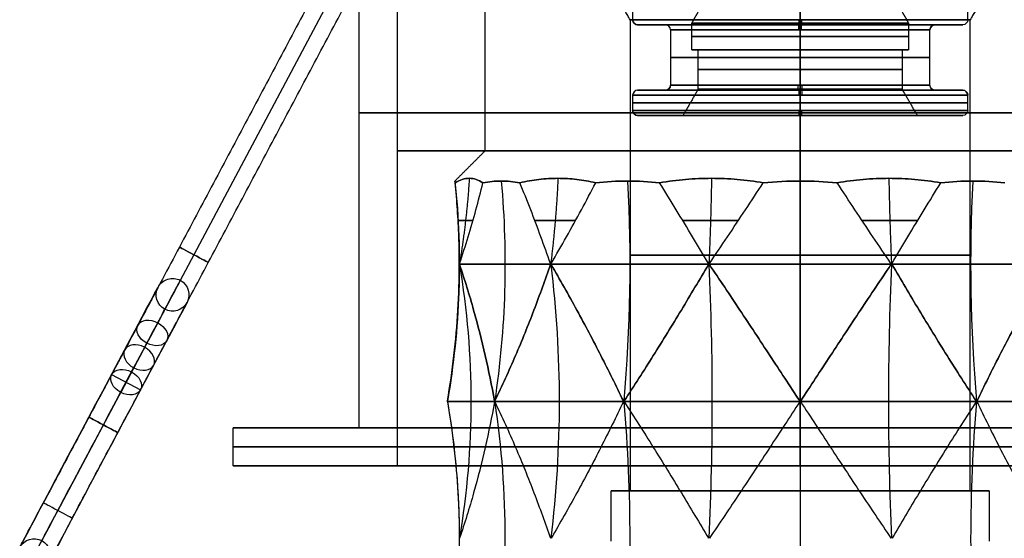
# Model space of a CAD drawing. Header units: centimetres. Extents: x -3.6 to 3.6, y -2.3 to 5.7.
# Tile 236 of 256: x -3.1 to 0.81, y -0.29 to 1.77. Entities that reach past the tile are written whole.
import ezdxf

# ---------------------------------------------------------------- set-up
doc = ezdxf.new("R2010")
doc.units = ezdxf.units.CM
doc.layers.add('Default', color=7, linetype='Continuous', true_color=0x000000)

# ---------------------------------------------------------------- blocks, each defined once
blk = doc.blocks.new('SALDATURA_D_ANGOLO_ID_1073015')
at = {"layer": 'Default'}
for p, q in [((0, 1.5, -17.5), (0, 26.5, -17.5)), ((0, 1.5, 17.5), (0, 26.5, 17.5)), ((0, 0, 16), (0, 25, 16)), ((0, 0, -16), (0, 25, -16)), ((0, 19, 6.65), (0, 17.7, 6.65)), ((0, 19, -6.65), (0, 17.7, -6.65)), ((0, 18, -4.05), (0, 17.567, -4.3)), ((0, 18, 4.05), (0, 17.567, 4.3)), ((-5.35, 17.5), (-6.45, 17.5)), ((0, 17.567, -4.3), (0, 16.5, -4.3)), ((0, 17.567, 4.3), (0, 16.5, 4.3)), ((0, 17.5, 6.45), (0, 17.5, 5.35)), ((0, 17.5, -5.35), (0, 17.5, -6.45)), ((0, 17.3, 5.15), (0, 15.1, 5.15)), ((0, 17.3, -5.15), (0, 15.1, -5.15)), ((6.45, 17.5), (5.35, 17.5)), ((-4.05, 16.5), (-4.3, 16.5)), ((0, 14.939, -4.05), (0, 16.5, -4.05)), ((0, 14.939, 4.05), (0, 16.5, 4.05)), ((0, 16.5, 4.3), (0, 16.5, 4.05)), ((0, 16.5, -4.05), (0, 16.5, -4.3)), ((4.3, 16.5), (4.05, 16.5)), ((-5.35, 14.9), (-6.45, 14.9)), ((0, 14.939, 4.05), (0, 13.9, 4.65)), ((0, 14.939, -4.05), (0, 13.9, -4.65)), ((0, 14.9, 6.45), (0, 14.9, 5.35)), ((0, 14.9, -5.35), (0, 14.9, -6.45)), ((6.45, 14.9), (5.35, 14.9)), ((0, 14.7, 6.65), (0, 14.1, 6.65)), ((0, 14.7, -6.65), (0, 14.1, -6.65)), ((-4.65, 13.9), (-6.45, 13.9)), ((0, 13.9, 6.45), (0, 13.9, 4.65)), ((0, 13.9, -4.65), (0, 13.9, -6.45)), ((6.45, 13.9), (4.65, 13.9)), ((-22.5, 1.5), (-17.5, 1.5)), ((0, 1.5, -22.5), (0, 0, -22.5)), ((0, 1.5, 22.5), (0, 0, 22.5)), ((0, 1.5, -22.5), (0, 1.5, -17.5)), ((0, 1.5, 17.5), (0, 1.5, 22.5)), ((-22.5, 0), (-16, 0)), ((0, 0, 22.5), (0, 0, 16)), ((0, 0, -16), (0, 0, -22.5))]:
    blk.add_line(p, q, dxfattribs=at)
at = {"layer": 'Default', "extrusion": (0, 0, -1)}
for centre, start, end in [((6.45, 17.7), 270, 0), ((-6.45, 17.7), 180, 270), ((5.35, 15.1), 180, 270), ((-5.35, 15.1), 270, 0), ((6.45, 14.1), 270, 0), ((-6.45, 14.1), 180, 270)]:
    blk.add_arc(centre, 0.2, start, end, dxfattribs=at)
at = {"layer": 'Default', "extrusion": (0, -1, 0)}
for centre, radius, start, end in [((0, 0, -17.7), 6.65, 180, 0), ((0, 0, -17.7), 6.65, 0, 180), ((0, 0, -17.5), 6.45, 180, 0), ((0, 0, -17.5), 6.45, 0, 180), ((0, 0, -17.3), 5.15, 0, 180), ((0, 0, -17.3), 5.15, 180, 0), ((0, 0, -17.033), 4.3, 180, 0), ((0, 0, -17.033), 4.3, 0, 180), ((0, 0, -16.5), 4.3, 180, 0), ((0, 0, -16.5), 4.3, 0, 180), ((0, 0, -16.5), 4.05, 180, 0), ((0, 0, -16.5), 4.05, 0, 180), ((0, 0, -16.2), 5.15, 0, 180), ((0, 0, -16.2), 5.15, 180, 0), ((0, 0, -14.9), 6.45, 0, 180), ((0, 0, -14.9), 6.45, 180, 0), ((0, 0, -14.9), 6.45, 0, 180), ((0, 0, -14.9), 6.45, 180, 0), ((0, 0, -14.7), 6.65, 0, 180), ((0, 0, -14.7), 6.65, 180, 0), ((0, 0, -14.4), 6.65, 0, 180), ((0, 0, -14.4), 6.65, 180, 0), ((0, 0, -14.1), 6.65, 180, 0), ((0, 0, -14.1), 6.65, 0, 180), ((0, 0, -13.9), 6.45, 180, 0), ((0, 0, -13.9), 6.45, 0, 180), ((0, 0, -1.5), 22.5, 180, 0), ((0, 0, -1.5), 22.5, 0, 180), ((0, 0, -0.75), 22.5, 180, 0), ((0, 0, -0.75), 22.5, 0, 180), ((0, 0), 16, 0, 180), ((0, 0), 16, 180, 0)]:
    blk.add_arc(centre, radius, start, end, dxfattribs=at)
at = {"layer": 'Default', "extrusion": (0.008423, 0, 0.999965)}
for centre in [(-6.45, 17.7), (-6.45, 14.1)]:
    blk.add_arc(centre, 0.2, 180, 270, dxfattribs=at)
at = {"layer": 'Default', "extrusion": (-0.999965, 0, 0.008423)}
for centre in [(-17.7, -6.45), (-14.1, -6.45)]:
    blk.add_arc(centre, 0.2, 270, 0, dxfattribs=at)
at = {"layer": 'Default', "extrusion": (0.999965, 0, -0.008423)}
for centre in [(17.7, 6.45), (14.1, 6.45)]:
    blk.add_arc(centre, 0.2, 90, 180, dxfattribs=at)
at = {"layer": 'Default', "extrusion": (-0.008423, 0, -0.999965)}
for centre in [(-6.45, 17.7), (-6.45, 14.1)]:
    blk.add_arc(centre, 0.2, 180, 270, dxfattribs=at)
at = {"layer": 'Default'}
for centre, start, end in [((-5.35, 17.3), 0, 90), ((5.35, 17.3), 90, 180), ((-6.45, 14.7), 90, 180), ((6.45, 14.7), 0, 90)]:
    blk.add_arc(centre, 0.2, start, end, dxfattribs=at)
at = {"layer": 'Default', "extrusion": (0, 1, 0)}
for centre, radius, start, end in [((0, 0, 17.5), 5.35, 0, 180), ((0, 0, 17.5), 5.35, 180, 0), ((0, 0, 17.567), 4.3, 180, 0), ((0, 0, 17.567), 4.3, 0, 180), ((0, 0, 15.72), 4.05, 180, 0), ((0, 0, 15.72), 4.05, 0, 180), ((0, 0, 14.9), 5.35, 180, 0), ((0, 0, 14.9), 5.35, 0, 180), ((0, 0, 15.1), 5.15, 180, 0), ((0, 0, 15.1), 5.15, 0, 180), ((0, 0, 14.939), 4.05, 180, 0), ((0, 0, 14.939), 4.05, 0, 180), ((0, 0, 14), 17.5, 180, 0), ((0, 0, 14), 17.5, 0, 180), ((0, 0, 13.9), 4.65, 0, 180), ((0, 0, 13.9), 4.65, 180, 0), ((0, 0, 12.5), 16, 0, 180), ((0, 0, 12.5), 16, 180, 0), ((0, 0, 1.5), 17.5, 180, 0), ((0, 0, 1.5), 17.5, 0, 180), ((0, 0), 22.5, 180, 0), ((0, 0), 22.5, 0, 180)]:
    blk.add_arc(centre, radius, start, end, dxfattribs=at)
at = {"layer": 'Default', "extrusion": (-0.010458, 0, 0.999945)}
blk.add_arc((-5.35, 17.3), 0.2, 0, 90, dxfattribs=at)
at = {"layer": 'Default', "extrusion": (0.999945, 0, 0.010458)}
blk.add_arc((17.3, 5.35), 0.2, 270, 0, dxfattribs=at)
at = {"layer": 'Default', "extrusion": (-0.999945, 0, -0.010458)}
blk.add_arc((-17.3, -5.35), 0.2, 90, 180, dxfattribs=at)
at = {"layer": 'Default', "extrusion": (0.010458, 0, -0.999945)}
blk.add_arc((-5.35, 17.3), 0.2, 0, 90, dxfattribs=at)
at = {"layer": 'Default', "extrusion": (0.00883, 0, 0.999961)}
blk.add_arc((-6.45, 14.7), 0.2, 90, 180, dxfattribs=at)
at = {"layer": 'Default', "extrusion": (-0.015451, 0, 0.999881)}
blk.add_arc((-5.35, 15.1), 0.2, 270, 0, dxfattribs=at)
at = {"layer": 'Default', "extrusion": (0.999881, 0, 0.015451)}
blk.add_arc((15.1, 5.35), 0.2, 180, 270, dxfattribs=at)
at = {"layer": 'Default', "extrusion": (-0.999961, 0, 0.00883)}
blk.add_arc((-14.7, -6.45), 0.2, 180, 270, dxfattribs=at)
at = {"layer": 'Default', "extrusion": (0.999961, 0, -0.00883)}
blk.add_arc((14.7, 6.45), 0.2, 360, 90, dxfattribs=at)
at = {"layer": 'Default', "extrusion": (-0.999881, 0, -0.015451)}
blk.add_arc((-15.1, -5.35), 0.2, 0, 90, dxfattribs=at)
at = {"layer": 'Default', "extrusion": (0.015451, 0, -0.999881)}
blk.add_arc((-5.35, 15.1), 0.2, 270, 0, dxfattribs=at)
at = {"layer": 'Default', "extrusion": (-0.00883, 0, -0.999961)}
blk.add_arc((-6.45, 14.7), 0.2, 90, 180, dxfattribs=at)
at = {"layer": 'Default'}
for points in [[(-17.5, 1.5), (-17.5, 14), (-17.5, 26.5)], [(-16, 25), (-16, 12.5), (-16, 0)], [(-6.65, 19), (-6.65, 18.35), (-6.65, 17.7)], [(6.65, 17.7), (6.65, 18.35), (6.65, 19)], [(-4.3, 17.567), (-4.175, 17.783), (-4.05, 18)], [(4.05, 18), (4.175, 17.783), (4.3, 17.567)], [(-5.15, 17.3), (-5.15, 16.2), (-5.15, 15.1)], [(-4.3, 16.5), (-4.3, 17.033), (-4.3, 17.567)], [(4.3, 17.567), (4.3, 17.033), (4.3, 16.5)], [(5.15, 15.1), (5.15, 16.2), (5.15, 17.3)], [(-4.05, 14.939), (-4.05, 15.72), (-4.05, 16.5)], [(4.05, 16.5), (4.05, 15.72), (4.05, 14.939)], [(-4.05, 14.939), (-4.35, 14.42), (-4.65, 13.9)], [(4.65, 13.9), (4.35, 14.42), (4.05, 14.939)], [(-6.65, 14.7), (-6.65, 14.4), (-6.65, 14.1)], [(6.65, 14.1), (6.65, 14.4), (6.65, 14.7)], [(-22.5, 0), (-22.5, 0.75), (-22.5, 1.5)]]:
    blk.add_open_spline(points, degree=2, dxfattribs=at)
blk = doc.blocks.new('Z1785-01IN21')
at = {"layer": 'Default'}
blk.add_blockref('SALDATURA_D_ANGOLO_ID_1073015', (0, 0), dxfattribs=at)
blk = doc.blocks.new('Z1785-02IN1234567891011')
at = {"layer": 'Default'}
for p, q in [((31.577, 1.7, -1.5), (31.577, 3, -1.5)), ((14.35, 2.35, 0.65), (37.35, 2.35, 0.65)), ((14.35, 2.35, -0.65), (37.35, 2.35, -0.65)), ((28.904, 2.35, -3.254), (31.117, 2.35, -1.04)), ((29.823, 2.35, -4.173), (32.036, 2.35, -1.96)), ((32.036, 2.35, -1.96), (31.117, 2.35, -1.04))]:
    blk.add_line(p, q, dxfattribs=at)
at = {"layer": 'Default', "extrusion": (1, 0, 0)}
for centre, start, end in [((2.35, 0, 25.85), 0, 180), ((2.35, 0, 25.85), 180, 0), ((2.35, -13.7, 33.5), 0, 180), ((2.35, -13.7, 33.5), 270, 0), ((2.35, 0, 37.35), 0, 90), ((2.35, -13.7, 33.5), 180, 270), ((2.35, 0, 37.35), 90, 180)]:
    blk.add_arc(centre, 0.65, start, end, dxfattribs=at)
at = {"layer": 'Default', "extrusion": (0, 0, -1)}
for centre, start, end in [((-27.65, 2.35, 7.85), 0, 90), ((-27.65, 2.35, 7.85), 90, 270), ((-39.35, 2.35, 4.925), 270, 90), ((-27.65, 2.35, 7.85), 270, 0)]:
    blk.add_arc(centre, 0.65, start, end, dxfattribs=at)
at = {"layer": 'Default', "extrusion": (0, 1, 0)}
for centre, radius, start, end in [((-33.5, -7.85, 3), 5.85, 180, 0), ((-33.5, -7.85, 3), 5.85, 0, 45), ((-33.5, -7.85, 3), 5.85, 0, 45), ((-33.5, -7.85, 3), 5.85, 180, 0), ((-37.35, -2, 3), 2, 90, 180), ((-33.5, -7.85, 2.35), 6.5, 0, 45), ((-33.5, -7.85, 2.35), 6.5, 180, 0), ((-33.5, -7.85, 2.35), 5.2, 0, 45), ((-33.5, -7.85, 2.35), 5.2, 180, 0), ((-37.35, -2, 2.35), 2.65, 90, 180), ((-37.35, -2, 2.35), 1.35, 90, 180), ((-33.5, -7.85, 1.7), 5.85, 180, 0), ((-33.5, -7.85, 1.7), 5.85, 0, 45)]:
    blk.add_arc(centre, radius, start, end, dxfattribs=at)
at = {"layer": 'Default', "extrusion": (-0.707107, 0, -0.707107)}
for centre, start, end in [((-2.35, -23.389, -18.137), 90, 180), ((-2.35, -23.389, -21.268), 0, 180), ((-2.35, -23.389, -21.268), 180, 0), ((-2.35, -23.389, -18.137), 0, 90)]:
    blk.add_arc(centre, 0.65, start, end, dxfattribs=at)
at = {"layer": 'Default', "extrusion": (-0.707107, -2.41553e-16, -0.707107)}
blk.add_arc((-2.35, -23.389, -18.137), 0.65, 180, 0, dxfattribs=at)
at = {"layer": 'Default', "extrusion": (0.707107, 0, 0.707107)}
for start, end in [(0, 180), (180, 0)]:
    blk.add_arc((2.35, -23.389, 19.702), 0.65, start, end, dxfattribs=at)
at = {"layer": 'Default', "extrusion": (-1, 0, 0)}
blk.add_arc((-2.35, 0, -37.35), 0.65, 180, 0, dxfattribs=at)
at = {"layer": 'Default', "extrusion": (0, -1, 0)}
for centre, radius, start, end in [((33.5, -7.85, -1.7), 5.85, 135, 180), ((33.5, -7.85, -1.7), 5.85, 180, 0), ((37.35, -2, -1.7), 2, 0, 90)]:
    blk.add_arc(centre, radius, start, end, dxfattribs=at)
at = {"layer": 'Default'}
for points in [[(37.35, 3), (25.85, 3), (14.35, 3)], [(31.577, 3, -1.5), (30.47, 3, -2.607), (29.363, 3, -3.713)], [(14.35, 1.7), (25.85, 1.7), (37.35, 1.7)], [(29.363, 1.7, -3.713), (30.47, 1.7, -2.607), (31.577, 1.7, -1.5)]]:
    blk.add_open_spline(points, degree=2, dxfattribs=at)
blk = doc.blocks.new('R1785_ASM23')
at = {"layer": 'Default'}
blk.add_blockref('Z1785-01IN21', (0, 0), dxfattribs=at)
at = {"layer": 'Default', "rotation": 241.9999999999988}
blk.add_blockref('Z1785-02IN1234567891011', (-14, 32.3, 7), dxfattribs=at)
blk = doc.blocks.new('1239X20')
at = {"layer": 'Default'}
for p, q in [((0, 44.8, -12.5), (0, 32.5, -12.5)), ((0, 44.8, 12.5), (0, 32.5, 12.5)), ((0, 37.701, 6.75), (0, 19, 6.75)), ((0, 37.701, -6.75), (0, 19, -6.75)), ((0, 32.5, 12.5), (0, 31.299, 13.701)), ((0, 32.5, -12.5), (0, 31.299, -13.701)), ((-13.528, 28, 3.603), (-13.528, 28, -3.603)), ((-9.914, 28, 9.885), (-13.518, 28, 3.643)), ((-13.518, 28, -3.643), (-9.914, 28, -9.885)), ((-3.643, 28, 13.518), (-9.885, 28, 9.914)), ((-9.885, 28, -9.914), (-3.643, 28, -13.518)), ((3.603, 28, 13.528), (-3.603, 28, 13.528)), ((-3.603, 28, -13.528), (3.603, 28, -13.528)), ((9.885, 28, 9.914), (3.643, 28, 13.518)), ((3.643, 28, -13.518), (9.885, 28, -9.914)), ((-14, 22.569), (-14, 22.531)), ((-14, 22.55, -0.021), (-12.135, 22.55, -6.982)), ((-12.135, 22.55, 6.982), (-14, 22.55, 0.021)), ((-12.114, 22.55, -7.018), (-7.018, 22.55, -12.114)), ((-7.018, 22.55, 12.114), (-12.114, 22.55, 7.018)), ((-6.982, 22.55, -12.135), (-0.021, 22.55, -14)), ((-0.021, 22.55, 14), (-6.982, 22.55, 12.135)), ((0.021, 22.55, -14), (6.982, 22.55, -12.135)), ((6.982, 22.55, 12.135), (0.021, 22.55, 14)), ((7.018, 22.55, -12.114), (12.114, 22.55, -7.018)), ((12.114, 22.55, 7.018), (7.018, 22.55, 12.114)), ((-6.75, 19), (-7.5, 19)), ((0, 19, 7.5), (0, 19, 6.75)), ((0, 19, -6.75), (0, 19, -7.5)), ((0, 19, -7.5), (0, 12.2, -7.5)), ((0, 19, 7.5), (0, 12.2, 7.5)), ((7.5, 19), (6.75, 19))]:
    blk.add_line(p, q, dxfattribs=at)
at = {"layer": 'Default', "extrusion": (0, 1, 0)}
for centre, start, end in [((0, 0, 37.701), 180, 0), ((0, 0, 37.701), 0, 180), ((0, 0, 19), 0, 180), ((0, 0, 19), 180, 0)]:
    blk.add_arc(centre, 6.75, start, end, dxfattribs=at)
at = {"layer": 'Default', "extrusion": (0, -1, 0)}
for centre, radius, start, end in [((0, 0, -32.5), 12.5, 0, 180), ((0, 0, -32.5), 12.5, 180, 0), ((0, 0, -28.35), 6.75, 0, 180), ((0, 0, -28.35), 6.75, 180, 0), ((0, 0, -22.55), 14, 179.9154, 180.0846), ((0, 0, -19), 7.5, 180, 0), ((0, 0, -19), 7.5, 0, 180)]:
    blk.add_arc(centre, radius, start, end, dxfattribs=at)
at = {"layer": 'Default', "extrusion": (0, 0, -1)}
for centre, start, end in [((45.028, 28), 173.9892, 189.9279), ((45.028, 17.1), 170.072, 189.928)]:
    blk.add_arc(centre, 31.5, start, end, dxfattribs=at)
at = {"layer": 'Default', "extrusion": (-0.5, 0, -0.866025)}
for centre, start in [((-28, 45.028), 263.9888), ((-17.1, 45.028, 0), 260.0721)]:
    blk.add_arc(centre, 31.5, start, 279.9279, dxfattribs=at)
at = {"layer": 'Default', "extrusion": (0.5, 0, -0.866025)}
for centre, start in [((28, -45.028), 83.9888), ((17.1, -45.028, 0), 80.0721)]:
    blk.add_arc(centre, 31.5, start, 99.9279, dxfattribs=at)
at = {"layer": 'Default', "extrusion": (-0.866025, 0, -0.5)}
for centre, start in [((-28, 45.028), 263.9888), ((-17.1, 45.028), 260.0721)]:
    blk.add_arc(centre, 31.5, start, 279.9279, dxfattribs=at)
at = {"layer": 'Default', "extrusion": (0.866025, 0, -0.5)}
for centre, start in [((28, -45.028), 83.9888), ((17.1, -45.028, 0), 80.0721)]:
    blk.add_arc(centre, 31.5, start, 99.9279, dxfattribs=at)
at = {"layer": 'Default', "extrusion": (-1, 0, 0)}
for centre, start in [((-28, 45.028), 263.9888), ((-17.1, 45.028, 0), 260.0721)]:
    blk.add_arc(centre, 31.5, start, 279.9279, dxfattribs=at)
at = {"layer": 'Default', "extrusion": (1, 0, 0)}
for centre, start in [((28, -45.028), 83.9888), ((17.1, -45.028, 0), 80.0721)]:
    blk.add_arc(centre, 31.5, start, 99.9279, dxfattribs=at)
at = {"layer": 'Default', "extrusion": (-0.866025, 0, 0.5)}
for centre, start in [((-28, 45.028), 263.9888), ((-17.1, 45.028, 0), 260.0721)]:
    blk.add_arc(centre, 31.5, start, 279.9279, dxfattribs=at)
at = {"layer": 'Default', "extrusion": (0.866025, 0, 0.5)}
for centre, start in [((28, -45.028), 83.9888), ((17.1, -45.028), 80.0721)]:
    blk.add_arc(centre, 31.5, start, 99.9279, dxfattribs=at)
at = {"layer": 'Default', "extrusion": (0.258819, 0, -0.965926)}
blk.add_arc((22.55, -45.028), 31.5, 80.0721, 99.9279, dxfattribs=at)
at = {"layer": 'Default', "extrusion": (-0.258819, 0, -0.965926)}
blk.add_arc((-22.55, 45.028), 31.5, 260.0721, 279.9279, dxfattribs=at)
at = {"layer": 'Default', "extrusion": (0.707107, 0, -0.707107)}
blk.add_arc((22.55, -45.028), 31.5, 80.0721, 99.9279, dxfattribs=at)
at = {"layer": 'Default', "extrusion": (-0.707107, 0, -0.707107)}
blk.add_arc((-22.55, 45.028), 31.5, 260.0721, 279.9279, dxfattribs=at)
at = {"layer": 'Default', "extrusion": (0.965926, 0, -0.258819)}
blk.add_arc((22.55, -45.028), 31.5, 80.0721, 99.9279, dxfattribs=at)
at = {"layer": 'Default', "extrusion": (-0.965926, 0, -0.258819)}
blk.add_arc((-22.55, 45.028), 31.5, 260.0721, 279.9279, dxfattribs=at)
at = {"layer": 'Default', "extrusion": (0.965926, 0, 0.258819)}
blk.add_arc((22.55, -45.028), 31.5, 80.0721, 99.9279, dxfattribs=at)
at = {"layer": 'Default', "extrusion": (-0.965926, 0, 0.258819)}
blk.add_arc((-22.55, 45.028), 31.5, 260.0721, 279.9279, dxfattribs=at)
at = {"layer": 'Default'}
for points, degree in [([(-12.5, 32.5), (-12.5, 38.65), (-12.5, 44.8)], 2), ([(-6.75, 37.701), (-7.125, 38.35), (-7.5, 39)], 2), ([(7.5, 39), (7.125, 38.35), (6.75, 37.701)], 2), ([(-6.75, 37.701), (-6.75, 28.35), (-6.75, 19)], 2), ([(6.75, 19), (6.75, 28.35), (6.75, 37.701)], 2), ([(-12.5, 32.5), (-13.101, 31.899), (-13.701, 31.299)], 2), ([(-13.694, 31.228, -1.466), (-13.697, 31.251, -1.221), (-13.7, 31.287, -0.732), (-13.701, 31.299, -0.244), (-13.701, 31.299)], 3), ([(-13.701, 31.299), (-13.701, 31.299, 0.244), (-13.7, 31.287, 0.732), (-13.697, 31.251, 1.221), (-13.694, 31.228, 1.466)], 3), ([(-13.694, 31.228, 1.466), (-13.598, 31.287, 1.809), (-13.408, 31.376, 2.495), (-13.131, 31.42, 3.518), (-12.859, 31.376, 4.543), (-12.681, 31.287, 5.232), (-12.592, 31.228, 5.578)], 3), ([(-12.592, 31.228, -5.578), (-12.68, 31.287, -5.232), (-12.859, 31.376, -4.543), (-13.131, 31.42, -3.519), (-13.408, 31.376, -2.496), (-13.598, 31.287, -1.809), (-13.694, 31.228, -1.466)], 3), ([(-12.592, 31.228, 5.578), (-12.352, 31.275, 6.004), (-11.867, 31.322, 6.853), (-11.375, 31.275, 7.696), (-11.127, 31.228, 8.116)], 3), ([(-11.127, 31.228, -8.116), (-11.375, 31.275, -7.696), (-11.867, 31.322, -6.853), (-12.352, 31.275, -6.004), (-12.592, 31.228, -5.578)], 3), ([(-11.127, 31.228, 8.116), (-10.872, 31.287, 8.365), (-10.366, 31.376, 8.862), (-9.613, 31.42, 9.611), (-8.865, 31.376, 10.363), (-8.366, 31.287, 10.871), (-8.116, 31.228, 11.127)], 3), ([(-8.116, 31.228, -11.127), (-8.366, 31.287, -10.871), (-8.865, 31.376, -10.364), (-9.613, 31.42, -9.611), (-10.366, 31.376, -8.863), (-10.872, 31.287, -8.365), (-11.127, 31.228, -8.116)], 3), ([(-8.116, 31.228, 11.127), (-7.697, 31.275, 11.374), (-6.854, 31.322, 11.867), (-6.005, 31.275, 12.352), (-5.578, 31.228, 12.592)], 3), ([(-5.578, 31.228, -12.592), (-6.004, 31.275, -12.352), (-6.854, 31.322, -11.867), (-7.697, 31.275, -11.375), (-8.116, 31.228, -11.127)], 3), ([(-5.578, 31.228, 12.592), (-5.234, 31.287, 12.68), (-4.546, 31.376, 12.858), (-3.522, 31.42, 13.13), (-2.497, 31.376, 13.407), (-1.81, 31.287, 13.598), (-1.466, 31.228, 13.694)], 3), ([(-1.466, 31.228, -13.694), (-1.81, 31.287, -13.598), (-2.497, 31.376, -13.407), (-3.522, 31.42, -13.13), (-4.546, 31.376, -12.858), (-5.233, 31.287, -12.68), (-5.578, 31.228, -12.592)], 3), ([(-1.466, 31.228, 13.694), (-0.977, 31.275, 13.699), (0, 31.322, 13.704), (0.977, 31.275, 13.699), (1.466, 31.228, 13.694)], 3), ([(1.466, 31.228, -13.694), (0.977, 31.275, -13.699), (0, 31.322, -13.704), (-0.977, 31.275, -13.699), (-1.466, 31.228, -13.694)], 3), ([(1.466, 31.228, 13.694), (1.81, 31.287, 13.598), (2.497, 31.376, 13.407), (3.522, 31.42, 13.13), (4.546, 31.376, 12.858), (5.233, 31.287, 12.68), (5.578, 31.228, 12.592)], 3), ([(5.578, 31.228, -12.592), (5.234, 31.287, -12.68), (4.546, 31.376, -12.858), (3.522, 31.42, -13.13), (2.497, 31.376, -13.407), (1.81, 31.287, -13.598), (1.466, 31.228, -13.694)], 3), ([(5.578, 31.228, 12.592), (6.004, 31.275, 12.352), (6.854, 31.322, 11.867), (7.697, 31.275, 11.375), (8.116, 31.228, 11.127)], 3), ([(8.116, 31.228, -11.127), (7.697, 31.275, -11.374), (6.854, 31.322, -11.867), (6.005, 31.275, -12.352), (5.578, 31.228, -12.592)], 3), ([(-13.528, 28.019, -3.603), (-13.529, 28.374, -3.363), (-13.541, 29.086, -2.884), (-13.596, 30.156, -2.171), (-13.657, 30.871, -1.7), (-13.694, 31.228, -1.466)], 3), ([(-13.528, 28.019, 3.603), (-13.529, 28.374, 3.363), (-13.541, 29.086, 2.884), (-13.596, 30.156, 2.171), (-13.657, 30.871, 1.7), (-13.694, 31.228, 1.466)], 3), ([(-13.518, 28.019, 3.643), (-13.397, 28.374, 3.852), (-13.169, 29.086, 4.273), (-12.86, 30.156, 4.918), (-12.678, 30.871, 5.356), (-12.592, 31.228, 5.578)], 3), ([(-13.518, 28.019, -3.643), (-13.397, 28.374, -3.852), (-13.169, 29.086, -4.273), (-12.86, 30.156, -4.918), (-12.678, 30.871, -5.356), (-12.592, 31.228, -5.578)], 3), ([(-9.914, 28.019, 9.885), (-10.035, 28.374, 9.676), (-10.285, 29.086, 9.268), (-10.689, 30.156, 8.678), (-10.977, 30.871, 8.301), (-11.127, 31.228, 8.116)], 3), ([(-9.914, 28.019, -9.885), (-10.035, 28.374, -9.676), (-10.285, 29.086, -9.268), (-10.689, 30.156, -8.678), (-10.977, 30.871, -8.301), (-11.127, 31.228, -8.116)], 3), ([(-9.885, 28.019, 9.914), (-9.676, 28.374, 10.035), (-9.268, 29.086, 10.285), (-8.678, 30.156, 10.689), (-8.301, 30.871, 10.977), (-8.116, 31.228, 11.127)], 3), ([(-9.885, 28.019, -9.914), (-9.676, 28.374, -10.035), (-9.268, 29.086, -10.285), (-8.678, 30.156, -10.689), (-8.301, 30.871, -10.977), (-8.116, 31.228, -11.127)], 3), ([(-3.643, 28.019, 13.518), (-3.852, 28.374, 13.397), (-4.273, 29.086, 13.169), (-4.918, 30.156, 12.86), (-5.356, 30.871, 12.678), (-5.578, 31.228, 12.592)], 3), ([(-3.643, 28.019, -13.518), (-3.852, 28.374, -13.397), (-4.273, 29.086, -13.169), (-4.918, 30.156, -12.86), (-5.356, 30.871, -12.678), (-5.578, 31.228, -12.592)], 3), ([(-3.603, 28.019, 13.528), (-3.363, 28.374, 13.529), (-2.884, 29.086, 13.541), (-2.171, 30.156, 13.596), (-1.7, 30.871, 13.657), (-1.466, 31.228, 13.694)], 3), ([(-3.603, 28.019, -13.528), (-3.363, 28.374, -13.529), (-2.884, 29.086, -13.541), (-2.171, 30.156, -13.596), (-1.7, 30.871, -13.657), (-1.466, 31.228, -13.694)], 3), ([(3.603, 28.019, 13.528), (3.363, 28.374, 13.529), (2.884, 29.086, 13.541), (2.171, 30.156, 13.596), (1.7, 30.871, 13.657), (1.466, 31.228, 13.694)], 3), ([(3.603, 28.019, -13.528), (3.363, 28.374, -13.529), (2.884, 29.086, -13.541), (2.171, 30.156, -13.596), (1.7, 30.871, -13.657), (1.466, 31.228, -13.694)], 3), ([(3.643, 28.019, 13.518), (3.852, 28.374, 13.397), (4.273, 29.086, 13.169), (4.918, 30.156, 12.86), (5.356, 30.871, 12.678), (5.578, 31.228, 12.592)], 3), ([(3.643, 28.019, -13.518), (3.852, 28.374, -13.397), (4.273, 29.086, -13.169), (4.918, 30.156, -12.86), (5.356, 30.871, -12.678), (5.578, 31.228, -12.592)], 3), ([(-12.983, 29.736, 4.665), (-13.28, 29.736, 3.558), (-13.576, 29.736, 2.451)], 2), ([(-13.576, 29.736, -2.451), (-13.28, 29.736, -3.558), (-12.983, 29.736, -4.665)], 2), ([(-8.911, 29.736, 10.532), (-9.721, 29.736, 9.721), (-10.532, 29.736, 8.911)], 2), ([(-10.532, 29.736, -8.911), (-9.721, 29.736, -9.721), (-8.911, 29.736, -10.532)], 2), ([(-2.451, 29.736, 13.576), (-3.558, 29.736, 13.28), (-4.665, 29.736, 12.983)], 2), ([(-4.665, 29.736, -12.983), (-3.558, 29.736, -13.28), (-2.451, 29.736, -13.576)], 2), ([(4.665, 29.736, 12.983), (3.558, 29.736, 13.28), (2.451, 29.736, 13.576)], 2), ([(2.451, 29.736, -13.576), (3.558, 29.736, -13.28), (4.665, 29.736, -12.983)], 2), ([(-14, 22.569, 0.021), (-13.895, 23.168, 0.413), (-13.721, 24.37, 1.2), (-13.564, 26.18, 2.392), (-13.529, 27.382, 3.197), (-13.528, 27.981, 3.603)], 3), ([(-13.528, 27.981, -3.603), (-13.529, 27.382, -3.197), (-13.564, 26.18, -2.392), (-13.721, 24.37, -1.2), (-13.895, 23.168, -0.413), (-14, 22.569, -0.021)], 3), ([(-13.518, 28.019, 3.643), (-13.519, 28.019, 3.637), (-13.523, 28.019, 3.623), (-13.527, 28.019, 3.61), (-13.528, 28.019, 3.603)], 3), ([(-13.528, 28.019, -3.603), (-13.527, 28.019, -3.61), (-13.523, 28.019, -3.623), (-13.519, 28.019, -3.637), (-13.518, 28.019, -3.643)], 3), ([(-13.528, 28.019, 3.603), (-13.528, 28.013, 3.604), (-13.528, 28, 3.604), (-13.528, 27.987, 3.604), (-13.528, 27.981, 3.603)], 3), ([(-13.528, 27.981, -3.603), (-13.528, 27.987, -3.604), (-13.528, 28, -3.604), (-13.528, 28.013, -3.604), (-13.528, 28.019, -3.603)], 3), ([(-13.528, 27.981, 3.603), (-13.527, 27.981, 3.61), (-13.523, 27.981, 3.623), (-13.519, 27.981, 3.637), (-13.518, 27.981, 3.643)], 3), ([(-13.518, 27.981, -3.643), (-13.519, 27.981, -3.637), (-13.523, 27.981, -3.623), (-13.527, 27.981, -3.61), (-13.528, 27.981, -3.603)], 3), ([(-13.523, 28.019, 3.623), (-13.523, 28, 3.623), (-13.523, 27.981, 3.623)], 2), ([(-13.523, 28.019, -3.623), (-13.523, 28, -3.623), (-13.523, 27.981, -3.623)], 2), ([(-13.518, 27.981, 3.643), (-13.518, 27.987, 3.643), (-13.518, 28, 3.643), (-13.518, 28.013, 3.643), (-13.518, 28.019, 3.643)], 3), ([(-13.518, 28.019, -3.643), (-13.518, 28.013, -3.643), (-13.518, 28, -3.643), (-13.518, 27.987, -3.643), (-13.518, 27.981, -3.643)], 3), ([(-13.518, 27.981, 3.643), (-13.315, 27.382, 3.995), (-12.942, 26.18, 4.71), (-12.482, 24.37, 5.821), (-12.24, 23.168, 6.59), (-12.135, 22.569, 6.982)], 3), ([(-12.135, 22.569, -6.982), (-12.24, 23.168, -6.59), (-12.482, 24.37, -5.821), (-12.942, 26.18, -4.71), (-13.315, 27.382, -3.995), (-13.518, 27.981, -3.643)], 3), ([(-12.114, 22.569, 7.018), (-11.827, 23.168, 7.305), (-11.282, 24.37, 7.899), (-10.55, 26.18, 8.854), (-10.117, 27.382, 9.533), (-9.914, 27.981, 9.885)], 3), ([(-9.914, 27.981, -9.885), (-10.117, 27.382, -9.533), (-10.55, 26.18, -8.854), (-11.282, 24.37, -7.899), (-11.827, 23.168, -7.305), (-12.114, 22.569, -7.018)], 3), ([(-9.885, 28.019, 9.914), (-9.89, 28.019, 9.909), (-9.9, 28.019, 9.899), (-9.909, 28.019, 9.89), (-9.914, 28.019, 9.885)], 3), ([(-9.914, 28.019, -9.885), (-9.909, 28.019, -9.89), (-9.9, 28.019, -9.899), (-9.89, 28.019, -9.909), (-9.885, 28.019, -9.914)], 3), ([(-9.914, 28.019, 9.885), (-9.914, 28.013, 9.885), (-9.914, 28, 9.885), (-9.914, 27.987, 9.885), (-9.914, 27.981, 9.885)], 3), ([(-9.914, 27.981, -9.885), (-9.914, 27.987, -9.885), (-9.914, 28, -9.885), (-9.914, 28.013, -9.885), (-9.914, 28.019, -9.885)], 3), ([(-9.914, 27.981, 9.885), (-9.909, 27.981, 9.89), (-9.9, 27.981, 9.9), (-9.89, 27.981, 9.909), (-9.885, 27.981, 9.914)], 3), ([(-9.885, 27.981, -9.914), (-9.89, 27.981, -9.909), (-9.9, 27.981, -9.899), (-9.909, 27.981, -9.89), (-9.914, 27.981, -9.885)], 3), ([(-9.9, 28.019, 9.899), (-9.9, 28, 9.899), (-9.9, 27.981, 9.899)], 2), ([(-9.9, 28.019, -9.9), (-9.9, 28, -9.9), (-9.9, 27.981, -9.9)], 2), ([(-9.885, 27.981, 9.914), (-9.885, 27.987, 9.914), (-9.885, 28, 9.914), (-9.885, 28.013, 9.914), (-9.885, 28.019, 9.914)], 3), ([(-9.885, 28.019, -9.914), (-9.885, 28.013, -9.914), (-9.885, 28, -9.914), (-9.885, 27.987, -9.914), (-9.885, 27.981, -9.914)], 3), ([(-9.885, 27.981, 9.914), (-9.533, 27.382, 10.117), (-8.854, 26.18, 10.55), (-7.899, 24.37, 11.282), (-7.305, 23.168, 11.827), (-7.018, 22.569, 12.114)], 3), ([(-7.018, 22.569, -12.114), (-7.305, 23.168, -11.827), (-7.899, 24.37, -11.282), (-8.854, 26.18, -10.55), (-9.533, 27.382, -10.117), (-9.885, 27.981, -9.914)], 3), ([(-6.982, 22.569, 12.135), (-6.59, 23.168, 12.24), (-5.821, 24.37, 12.482), (-4.71, 26.18, 12.942), (-3.995, 27.382, 13.315), (-3.643, 27.981, 13.518)], 3), ([(-3.643, 27.981, -13.518), (-3.995, 27.382, -13.315), (-4.71, 26.18, -12.942), (-5.821, 24.37, -12.482), (-6.59, 23.168, -12.24), (-6.982, 22.569, -12.135)], 3), ([(-3.603, 28.019, 13.528), (-3.61, 28.019, 13.527), (-3.623, 28.019, 13.523), (-3.637, 28.019, 13.519), (-3.643, 28.019, 13.518)], 3), ([(-3.643, 28.019, -13.518), (-3.637, 28.019, -13.519), (-3.623, 28.019, -13.523), (-3.61, 28.019, -13.527), (-3.603, 28.019, -13.528)], 3), ([(-3.643, 28.019, 13.518), (-3.643, 28.013, 13.518), (-3.643, 28, 13.518), (-3.643, 27.987, 13.518), (-3.643, 27.981, 13.518)], 3), ([(-3.643, 27.981, -13.518), (-3.643, 27.987, -13.518), (-3.643, 28, -13.518), (-3.643, 28.013, -13.518), (-3.643, 28.019, -13.518)], 3), ([(-3.643, 27.981, 13.518), (-3.637, 27.981, 13.519), (-3.623, 27.981, 13.523), (-3.61, 27.981, 13.527), (-3.603, 27.981, 13.528)], 3), ([(-3.603, 27.981, -13.528), (-3.61, 27.981, -13.527), (-3.623, 27.981, -13.523), (-3.637, 27.981, -13.519), (-3.643, 27.981, -13.518)], 3), ([(-3.623, 28.019, 13.523), (-3.623, 28, 13.523), (-3.623, 27.981, 13.523)], 2), ([(-3.623, 28.019, -13.523), (-3.623, 28, -13.523), (-3.623, 27.981, -13.523)], 2), ([(-3.603, 27.981, 13.528), (-3.604, 27.987, 13.528), (-3.604, 28, 13.528), (-3.604, 28.013, 13.528), (-3.603, 28.019, 13.528)], 3), ([(-3.603, 28.019, -13.528), (-3.604, 28.013, -13.528), (-3.604, 28, -13.528), (-3.604, 27.987, -13.528), (-3.603, 27.981, -13.528)], 3), ([(-3.603, 27.981, 13.528), (-3.197, 27.382, 13.529), (-2.392, 26.18, 13.564), (-1.2, 24.37, 13.721), (-0.413, 23.168, 13.895), (-0.021, 22.569, 14)], 3), ([(-0.021, 22.569, -14), (-0.413, 23.168, -13.895), (-1.2, 24.37, -13.721), (-2.392, 26.18, -13.564), (-3.197, 27.382, -13.529), (-3.603, 27.981, -13.528)], 3), ([(0.021, 22.569, 14), (0.413, 23.168, 13.895), (1.2, 24.37, 13.721), (2.392, 26.18, 13.564), (3.197, 27.382, 13.529), (3.603, 27.981, 13.528)], 3), ([(3.603, 27.981, -13.528), (3.197, 27.382, -13.529), (2.392, 26.18, -13.564), (1.2, 24.37, -13.721), (0.413, 23.168, -13.895), (0.021, 22.569, -14)], 3), ([(3.643, 28.019, 13.518), (3.637, 28.019, 13.519), (3.623, 28.019, 13.523), (3.61, 28.019, 13.527), (3.603, 28.019, 13.528)], 3), ([(3.603, 28.019, -13.528), (3.61, 28.019, -13.527), (3.623, 28.019, -13.523), (3.637, 28.019, -13.519), (3.643, 28.019, -13.518)], 3), ([(3.603, 28.019, 13.528), (3.604, 28.013, 13.528), (3.604, 28, 13.528), (3.604, 27.987, 13.528), (3.603, 27.981, 13.528)], 3), ([(3.603, 27.981, -13.528), (3.604, 27.987, -13.528), (3.604, 28, -13.528), (3.604, 28.013, -13.528), (3.603, 28.019, -13.528)], 3), ([(3.603, 27.981, 13.528), (3.61, 27.981, 13.527), (3.624, 27.981, 13.523), (3.637, 27.981, 13.519), (3.643, 27.981, 13.518)], 3), ([(3.643, 27.981, -13.518), (3.637, 27.981, -13.519), (3.623, 27.981, -13.523), (3.61, 27.981, -13.527), (3.603, 27.981, -13.528)], 3), ([(3.623, 28.019, 13.523), (3.623, 28, 13.523), (3.623, 27.981, 13.523)], 2), ([(3.623, 28.019, -13.523), (3.623, 28, -13.523), (3.623, 27.981, -13.523)], 2), ([(3.643, 27.981, 13.518), (3.643, 27.987, 13.518), (3.643, 28, 13.518), (3.643, 28.013, 13.518), (3.643, 28.019, 13.518)], 3), ([(3.643, 28.019, -13.518), (3.643, 28.013, -13.518), (3.643, 28, -13.518), (3.643, 27.987, -13.518), (3.643, 27.981, -13.518)], 3), ([(3.643, 27.981, 13.518), (3.995, 27.382, 13.315), (4.71, 26.18, 12.942), (5.821, 24.37, 12.482), (6.59, 23.168, 12.24), (6.982, 22.569, 12.135)], 3), ([(6.982, 22.569, -12.135), (6.59, 23.168, -12.24), (5.821, 24.37, -12.482), (4.71, 26.18, -12.942), (3.995, 27.382, -13.315), (3.643, 27.981, -13.518)], 3), ([(7.018, 22.569, 12.114), (7.305, 23.168, 11.827), (7.899, 24.37, 11.282), (8.854, 26.18, 10.55), (9.533, 27.382, 10.117), (9.885, 27.981, 9.914)], 3), ([(9.885, 27.981, -9.914), (9.533, 27.382, -10.117), (8.854, 26.18, -10.55), (7.899, 24.37, -11.282), (7.305, 23.168, -11.827), (7.018, 22.569, -12.114)], 3), ([(-14, 22.569, 0.021), (-14, 22.569, 0.014), (-14, 22.569, 0), (-14, 22.569, -0.014), (-14, 22.569, -0.021)], 3), ([(-14, 22.569, -0.021), (-14, 22.563, -0.021), (-14, 22.55, -0.021), (-14, 22.537, -0.021), (-14, 22.531, -0.021)], 3), ([(-14, 22.531, 0.021), (-14, 22.535, 0.021), (-14, 22.544, 0.021), (-14, 22.556, 0.021), (-14, 22.565, 0.021), (-14, 22.569, 0.021)], 3), ([(-14, 22.531, -0.021), (-14, 22.531, -0.017), (-14, 22.531, -0.01), (-14, 22.531, -0.003), (-14, 22.531)], 3), ([(-14, 22.531), (-14, 22.531, 0.003), (-14, 22.531, 0.01), (-14, 22.531, 0.017), (-14, 22.531, 0.021)], 3), ([(-14, 22.531, -0.021), (-13.895, 21.932, -0.413), (-13.721, 20.73, -1.2), (-13.564, 18.92, -2.392), (-13.529, 17.718, -3.197), (-13.528, 17.119, -3.603)], 3), ([(-14, 22.531, 0.021), (-13.895, 21.932, 0.413), (-13.721, 20.73, 1.2), (-13.564, 18.92, 2.392), (-13.529, 17.718, 3.197), (-13.528, 17.119, 3.603)], 3), ([(-12.135, 22.531, -6.982), (-12.24, 21.932, -6.59), (-12.482, 20.73, -5.821), (-12.942, 18.92, -4.71), (-13.315, 17.718, -3.995), (-13.518, 17.119, -3.643)], 3), ([(-12.135, 22.531, 6.982), (-12.24, 21.932, 6.59), (-12.482, 20.73, 5.821), (-12.942, 18.92, 4.71), (-13.315, 17.718, 3.995), (-13.518, 17.119, 3.643)], 3), ([(-12.114, 22.569, 7.018), (-12.117, 22.569, 7.012), (-12.124, 22.569, 7), (-12.131, 22.569, 6.988), (-12.135, 22.569, 6.982)], 3), ([(-12.135, 22.569, -6.982), (-12.131, 22.569, -6.988), (-12.124, 22.569, -7), (-12.117, 22.569, -7.012), (-12.114, 22.569, -7.018)], 3), ([(-12.135, 22.531, -6.982), (-12.135, 22.537, -6.982), (-12.135, 22.55, -6.982), (-12.135, 22.563, -6.982), (-12.135, 22.569, -6.982)], 3), ([(-12.135, 22.569, 6.982), (-12.135, 22.565, 6.982), (-12.135, 22.556, 6.982), (-12.135, 22.544, 6.982), (-12.135, 22.535, 6.982), (-12.135, 22.531, 6.982)], 3), ([(-12.135, 22.531, 6.982), (-12.131, 22.531, 6.988), (-12.124, 22.531, 7), (-12.117, 22.531, 7.012), (-12.114, 22.531, 7.018)], 3), ([(-12.114, 22.531, -7.018), (-12.117, 22.531, -7.012), (-12.124, 22.531, -7), (-12.131, 22.531, -6.988), (-12.135, 22.531, -6.982)], 3), ([(-12.124, 22.569, 7), (-12.124, 22.55, 7), (-12.124, 22.531, 7)], 2), ([(-12.124, 22.569, -7), (-12.124, 22.55, -7), (-12.124, 22.531, -7)], 2), ([(-12.114, 22.569, -7.018), (-12.114, 22.565, -7.018), (-12.114, 22.556, -7.018), (-12.114, 22.544, -7.018), (-12.114, 22.535, -7.018), (-12.114, 22.531, -7.018)], 3), ([(-12.114, 22.531, 7.018), (-12.114, 22.535, 7.018), (-12.114, 22.544, 7.018), (-12.114, 22.556, 7.018), (-12.114, 22.565, 7.018), (-12.114, 22.569, 7.018)], 3), ([(-12.114, 22.531, -7.018), (-11.827, 21.932, -7.305), (-11.282, 20.73, -7.899), (-10.55, 18.92, -8.854), (-10.117, 17.718, -9.533), (-9.914, 17.119, -9.885)], 3), ([(-12.114, 22.531, 7.018), (-11.827, 21.932, 7.305), (-11.282, 20.73, 7.899), (-10.55, 18.92, 8.854), (-10.117, 17.718, 9.533), (-9.914, 17.119, 9.885)], 3), ([(-7.018, 22.531, -12.114), (-7.305, 21.932, -11.827), (-7.899, 20.73, -11.282), (-8.854, 18.92, -10.55), (-9.533, 17.718, -10.117), (-9.885, 17.119, -9.914)], 3), ([(-7.018, 22.531, 12.114), (-7.305, 21.932, 11.827), (-7.899, 20.73, 11.282), (-8.854, 18.92, 10.55), (-9.533, 17.718, 10.117), (-9.885, 17.119, 9.914)], 3), ([(-6.982, 22.569, 12.135), (-6.988, 22.569, 12.131), (-7, 22.569, 12.124), (-7.012, 22.569, 12.117), (-7.018, 22.569, 12.114)], 3), ([(-7.018, 22.569, -12.114), (-7.012, 22.569, -12.117), (-7, 22.569, -12.124), (-6.988, 22.569, -12.131), (-6.982, 22.569, -12.135)], 3), ([(-7.018, 22.531, -12.114), (-7.018, 22.535, -12.114), (-7.018, 22.544, -12.114), (-7.018, 22.556, -12.114), (-7.018, 22.565, -12.114), (-7.018, 22.569, -12.114)], 3), ([(-7.018, 22.569, 12.114), (-7.018, 22.565, 12.114), (-7.018, 22.556, 12.114), (-7.018, 22.544, 12.114), (-7.018, 22.535, 12.114), (-7.018, 22.531, 12.114)], 3), ([(-7.018, 22.531, 12.114), (-7.012, 22.531, 12.117), (-7, 22.531, 12.124), (-6.988, 22.531, 12.131), (-6.982, 22.531, 12.135)], 3), ([(-6.982, 22.531, -12.135), (-6.988, 22.531, -12.131), (-7, 22.531, -12.124), (-7.012, 22.531, -12.117), (-7.018, 22.531, -12.114)], 3), ([(-7, 22.569, 12.124), (-7, 22.55, 12.124), (-7, 22.531, 12.124)], 2), ([(-7, 22.569, -12.124), (-7, 22.55, -12.124), (-7, 22.531, -12.124)], 2), ([(-6.982, 22.569, -12.135), (-6.982, 22.565, -12.135), (-6.982, 22.556, -12.135), (-6.982, 22.544, -12.135), (-6.982, 22.535, -12.135), (-6.982, 22.531, -12.135)], 3), ([(-6.982, 22.531, 12.135), (-6.982, 22.535, 12.135), (-6.982, 22.544, 12.135), (-6.982, 22.556, 12.135), (-6.982, 22.565, 12.135), (-6.982, 22.569, 12.135)], 3), ([(-6.982, 22.531, -12.135), (-6.59, 21.932, -12.24), (-5.821, 20.73, -12.482), (-4.71, 18.92, -12.942), (-3.995, 17.718, -13.315), (-3.643, 17.119, -13.518)], 3), ([(-6.982, 22.531, 12.135), (-6.59, 21.932, 12.24), (-5.821, 20.73, 12.482), (-4.71, 18.92, 12.942), (-3.995, 17.718, 13.315), (-3.643, 17.119, 13.518)], 3), ([(-0.021, 22.531, -14), (-0.413, 21.932, -13.895), (-1.2, 20.73, -13.721), (-2.392, 18.92, -13.564), (-3.197, 17.718, -13.529), (-3.603, 17.119, -13.528)], 3), ([(-0.021, 22.531, 14), (-0.413, 21.932, 13.895), (-1.2, 20.73, 13.721), (-2.392, 18.92, 13.564), (-3.197, 17.718, 13.529), (-3.603, 17.119, 13.528)], 3), ([(0.021, 22.569, 14), (0.014, 22.569, 14), (0, 22.569, 14), (-0.014, 22.569, 14), (-0.021, 22.569, 14)], 3), ([(-0.021, 22.569, -14), (-0.014, 22.569, -14), (0, 22.569, -14), (0.014, 22.569, -14), (0.021, 22.569, -14)], 3), ([(-0.021, 22.531, -14), (-0.021, 22.535, -14), (-0.021, 22.544, -14), (-0.021, 22.556, -14), (-0.021, 22.565, -14), (-0.021, 22.569, -14)], 3), ([(-0.021, 22.569, 14), (-0.021, 22.565, 14), (-0.021, 22.556, 14), (-0.021, 22.544, 14), (-0.021, 22.535, 14), (-0.021, 22.531, 14)], 3), ([(-0.021, 22.531, 14), (-0.014, 22.531, 14), (0, 22.531, 14), (0.014, 22.531, 14), (0.021, 22.531, 14)], 3), ([(0.021, 22.531, -14), (0.014, 22.531, -14), (0, 22.531, -14), (-0.014, 22.531, -14), (-0.021, 22.531, -14)], 3), ([(0, 22.569, 14), (0, 22.55, 14), (0, 22.531, 14)], 2), ([(0, 22.569, -14), (0, 22.55, -14), (0, 22.531, -14)], 2), ([(0.021, 22.569, -14), (0.021, 22.565, -14), (0.021, 22.556, -14), (0.021, 22.544, -14), (0.021, 22.535, -14), (0.021, 22.531, -14)], 3), ([(0.021, 22.531, 14), (0.021, 22.537, 14), (0.021, 22.55, 14), (0.021, 22.563, 14), (0.021, 22.569, 14)], 3), ([(0.021, 22.531, -14), (0.413, 21.932, -13.895), (1.2, 20.73, -13.721), (2.392, 18.92, -13.564), (3.197, 17.718, -13.529), (3.603, 17.119, -13.528)], 3), ([(0.021, 22.531, 14), (0.413, 21.932, 13.895), (1.2, 20.73, 13.721), (2.392, 18.92, 13.564), (3.197, 17.718, 13.529), (3.603, 17.119, 13.528)], 3), ([(6.982, 22.531, -12.135), (6.59, 21.932, -12.24), (5.821, 20.73, -12.482), (4.71, 18.92, -12.942), (3.995, 17.718, -13.315), (3.643, 17.119, -13.518)], 3), ([(6.982, 22.531, 12.135), (6.59, 21.932, 12.24), (5.821, 20.73, 12.482), (4.71, 18.92, 12.942), (3.995, 17.718, 13.315), (3.643, 17.119, 13.518)], 3), ([(7.018, 22.569, 12.114), (7.012, 22.569, 12.117), (7, 22.569, 12.124), (6.988, 22.569, 12.131), (6.982, 22.569, 12.135)], 3), ([(6.982, 22.569, -12.135), (6.988, 22.569, -12.131), (7, 22.569, -12.124), (7.012, 22.569, -12.117), (7.018, 22.569, -12.114)], 3), ([(6.982, 22.531, -12.135), (6.982, 22.535, -12.135), (6.982, 22.544, -12.135), (6.982, 22.556, -12.135), (6.982, 22.565, -12.135), (6.982, 22.569, -12.135)], 3), ([(6.982, 22.569, 12.135), (6.982, 22.563, 12.135), (6.982, 22.55, 12.135), (6.982, 22.537, 12.135), (6.982, 22.531, 12.135)], 3), ([(6.982, 22.531, 12.135), (6.988, 22.531, 12.131), (7, 22.531, 12.124), (7.012, 22.531, 12.117), (7.018, 22.531, 12.114)], 3), ([(7.018, 22.531, -12.114), (7.012, 22.531, -12.117), (7, 22.531, -12.124), (6.988, 22.531, -12.131), (6.982, 22.531, -12.135)], 3), ([(7, 22.569, 12.124), (7, 22.55, 12.124), (7, 22.531, 12.124)], 2), ([(7, 22.569, -12.124), (7, 22.55, -12.124), (7, 22.531, -12.124)], 2), ([(7.018, 22.569, -12.114), (7.018, 22.565, -12.114), (7.018, 22.556, -12.114), (7.018, 22.544, -12.114), (7.018, 22.535, -12.114), (7.018, 22.531, -12.114)], 3), ([(7.018, 22.531, 12.114), (7.018, 22.535, 12.114), (7.018, 22.544, 12.114), (7.018, 22.556, 12.114), (7.018, 22.565, 12.114), (7.018, 22.569, 12.114)], 3), ([(7.018, 22.531, -12.114), (7.305, 21.932, -11.827), (7.899, 20.73, -11.282), (8.854, 18.92, -10.55), (9.533, 17.718, -10.117), (9.885, 17.119, -9.914)], 3), ([(7.018, 22.531, 12.114), (7.305, 21.932, 11.827), (7.899, 20.73, 11.282), (8.854, 18.92, 10.55), (9.533, 17.718, 10.117), (9.885, 17.119, 9.914)], 3), ([(-7.5, 17), (-7.5, 18), (-7.5, 19)], 2), ([(7.5, 19), (7.5, 18), (7.5, 17)], 2)]:
    blk.add_open_spline(points, degree=degree, dxfattribs=at)
for points, weights in [([(-13.131, 31.407, 3.519), (-13.238, 29.702, 3.547), (-13.523, 28.019, 3.623)], [0.998800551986, 0.997359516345, 0.998850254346]), ([(-13.131, 31.407, -3.519), (-13.238, 29.702, -3.547), (-13.523, 28.019, -3.623)], [0.998800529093, 0.997359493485, 0.998850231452]), ([(-9.613, 31.407, 9.613), (-9.691, 29.702, 9.691), (-9.9, 28.019, 9.899)], [0.998797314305, 0.997356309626, 0.99884706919]), ([(-9.613, 31.407, -9.613), (-9.691, 29.702, -9.691), (-9.9, 28.019, -9.899)], [0.998797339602, 0.997356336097, 0.998847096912]), ([(-3.519, 31.407, 13.131), (-3.547, 29.702, 13.238), (-3.623, 28.019, 13.523)], [0.998800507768, 0.997359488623, 0.99885024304]), ([(-3.519, 31.407, -13.131), (-3.547, 29.702, -13.238), (-3.623, 28.019, -13.523)], [0.998800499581, 0.9973594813, 0.99885023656]), ([(3.519, 31.407, 13.131), (3.547, 29.702, 13.238), (3.623, 28.019, 13.523)], [0.998800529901, 0.997359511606, 0.99885026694]), ([(3.519, 31.407, -13.131), (3.547, 29.702, -13.238), (3.623, 28.019, -13.523)], [0.998800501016, 0.997359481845, 0.998850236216]), ([(-13.518, 28, 3.643), (-13.523, 28, 3.623), (-13.528, 28, 3.603)], [0.999997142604, 0.999996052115, 0.999997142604]), ([(-13.528, 28, -3.603), (-13.523, 28, -3.623), (-13.518, 28, -3.643)], [0.999997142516, 0.999996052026, 0.999997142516]), ([(-9.885, 28, 9.914), (-9.9, 28, 9.9), (-9.914, 28, 9.885)], [0.999997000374, 0.999995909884, 0.999997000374]), ([(-9.914, 28, -9.885), (-9.9, 28, -9.9), (-9.885, 28, -9.914)], [0.99999700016, 0.99999590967, 0.99999700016]), ([(-3.603, 28, 13.528), (-3.623, 28, 13.523), (-3.643, 28, 13.518)], [0.999997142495, 0.999996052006, 0.999997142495]), ([(-3.643, 28, -13.518), (-3.623, 28, -13.523), (-3.603, 28, -13.528)], [0.999997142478, 0.999996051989, 0.999997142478]), ([(3.643, 28, 13.518), (3.623, 28, 13.523), (3.603, 28, 13.528)], [0.999997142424, 0.999996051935, 0.999997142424]), ([(3.603, 28, -13.528), (3.623, 28, -13.523), (3.643, 28, -13.518)], [0.999997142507, 0.999996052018, 0.999997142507]), ([(-12.114, 22.55, 7.018), (-12.124, 22.55, 7), (-12.135, 22.55, 6.982)], [0.999997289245, 0.999996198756, 0.999997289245]), ([(-12.135, 22.55, -6.982), (-12.124, 22.55, -7), (-12.114, 22.55, -7.018)], [0.999997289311, 0.999996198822, 0.999997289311]), ([(-6.982, 22.55, 12.135), (-7, 22.55, 12.124), (-7.018, 22.55, 12.114)], [0.999997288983, 0.999996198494, 0.999997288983]), ([(-7.018, 22.55, -12.114), (-7, 22.55, -12.124), (-6.982, 22.55, -12.135)], [0.999997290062, 0.999996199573, 0.999997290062]), ([(0.021, 22.55, 14), (0, 22.55, 14), (-0.021, 22.55, 14)], [0.999997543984, 0.999996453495, 0.999997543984]), ([(-0.021, 22.55, -14), (0, 22.55, -14), (0.021, 22.55, -14)], [0.999997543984, 0.999996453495, 0.999997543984]), ([(7.018, 22.55, 12.114), (7, 22.55, 12.124), (6.982, 22.55, 12.135)], [0.999997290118, 0.999996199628, 0.999997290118]), ([(6.982, 22.55, -12.135), (7, 22.55, -12.124), (7.018, 22.55, -12.114)], [0.999997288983, 0.999996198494, 0.999997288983])]:
    blk.add_rational_spline(points, weights, degree=2, dxfattribs=at)
blk = doc.blocks.new('R1784XM_ASM22')
at = {"layer": 'Default'}
blk.add_blockref('1239X20', (0, 0), dxfattribs=at)
blk = doc.blocks.new('F3710XM_ASM')
at = {"layer": 'Default'}
for name, p in [('R1785_ASM23', (0, 0)), ('R1784XM_ASM22', (0, -20))]:
    blk.add_blockref(name, p, dxfattribs=at)

msp = doc.modelspace()

# ---------------------------------------------------------------- block references
at = {"layer": 'Default', "xscale": 0.1, "yscale": 0.1, "zscale": 0.1}
msp.add_blockref('F3710XM_ASM', (0, 0), dxfattribs=at)

doc.saveas('drawing.dxf')
